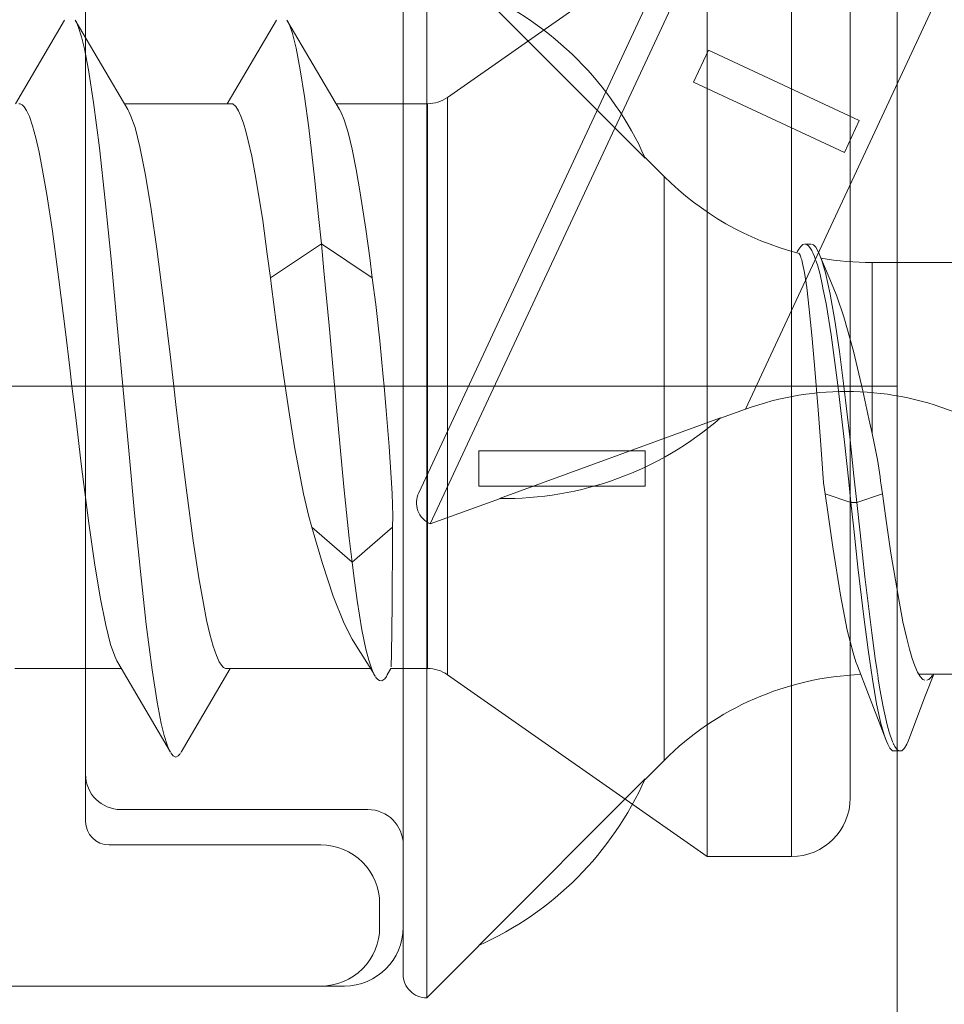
# Model space of a CAD drawing. Header units: millimetres. Extents: x 0 to 10560344, y -63228 to 177747.
# Tile 45 of 125: x 106455 to 106463, y -41068 to -41060. Entities that reach past the tile are written whole.
import ezdxf

# ---------------------------------------------------------------- set-up
doc = ezdxf.new("R2010")
doc.units = ezdxf.units.MM
doc.layers.add('008', color=8, linetype='Continuous', lineweight=9)
doc.layers.add('013', color=220, linetype='Continuous', lineweight=13)

msp = doc.modelspace()

# ---------------------------------------------------------------- linework, layer by layer
at = {"layer": '008', "linetype": 'Continuous'}
for p, q in [((106455.6188, -41039.9195), (106455.6188, -41066.1195)), ((106462.5188, -41069.6195), (106462.5188, -41041.4195)), ((106458.5478, -41063.9915), (106462.3514, -41055.8348)), ((106458.4511, -41063.7257), (106462.0856, -41055.9315)), ((106461.2293, -41063.0156), (106463.3274, -41058.5162)), ((106460.9038, -41058.8195), (106458.6962, -41060.3653)), ((106460.9038, -41066.8195), (106460.9038, -41058.8195)), ((106461.6188, -41066.8195), (106461.6188, -41058.8195)), ((106458.5188, -41068.0196), (106458.5188, -41059.0196)), ((106458.3188, -41067.8195), (106458.3188, -41059.2196)), ((106462.1188, -41066.3195), (106462.1188, -41059.3195)), ((106458.9617, -41059.4652), (106460.3759, -41060.8809)), ((106455.441, -41059.7079), (106455.0236, -41060.4195)), ((106455.9772, -41060.4692), (106455.5305, -41059.7079)), ((106455.5408, -41059.7254), (106455.5305, -41059.7079)), ((106455.5596, -41059.77), (106455.5408, -41059.7254)), ((106455.5841, -41059.8495), (106455.5596, -41059.77)), ((106457.241, -41059.7079), (106456.8236, -41060.4195)), ((106457.7772, -41060.4692), (106457.3305, -41059.7079)), ((106457.3375, -41059.7199), (106457.3305, -41059.7079)), ((106457.351, -41059.7488), (106457.3375, -41059.7199)), ((106457.3774, -41059.8232), (106457.351, -41059.7488)), ((106455.6088, -41059.9522), (106455.5841, -41059.8495)), ((106457.4084, -41059.947), (106457.3774, -41059.8232)), ((106455.6447, -41060.1322), (106455.6088, -41059.9522)), ((106457.4439, -41060.1302), (106457.4084, -41059.947)), ((106460.9144, -41059.9644), (106460.7876, -41060.2363)), ((106460.9144, -41059.9644), (106462.1961, -41060.562)), ((106455.6876, -41060.4081), (106455.6447, -41060.1322)), ((106457.4796, -41060.357), (106457.4439, -41060.1302)), ((106460.7876, -41060.2363), (106462.0693, -41060.8339)), ((106457.5155, -41060.6237), (106457.4796, -41060.357)), ((106458.6962, -41060.3653), (106458.6962, -41065.2738)), ((106455.0527, -41060.4195), (106455.0628, -41060.4195)), ((106455.0628, -41060.4195), (106455.0793, -41060.4279)), ((106455.0793, -41060.4279), (106455.0962, -41060.4462)), ((106455.0962, -41060.4462), (106455.1167, -41060.4763)), ((106455.7368, -41060.7936), (106455.6876, -41060.4081)), ((106456.8527, -41060.4195), (106455.9479, -41060.4195)), ((106456.8528, -41060.4195), (106456.8693, -41060.4196)), ((106456.8693, -41060.4196), (106456.8953, -41060.4421)), ((106456.8953, -41060.4421), (106456.9183, -41060.4804)), ((106458.5242, -41060.4195), (106457.7479, -41060.4195)), ((106458.5242, -41060.4195), (106458.5242, -41065.2195)), ((106455.1167, -41060.4763), (106455.1408, -41060.5287)), ((106455.1408, -41060.5287), (106455.1682, -41060.6083)), ((106455.9866, -41060.4852), (106455.9772, -41060.4692)), ((106456.0046, -41060.5237), (106455.9866, -41060.4852)), ((106456.0398, -41060.6227), (106456.0046, -41060.5237)), ((106456.9183, -41060.4804), (106456.9393, -41060.5261)), ((106456.9393, -41060.5261), (106456.9599, -41060.5836)), ((106457.7914, -41060.4933), (106457.7772, -41060.4692)), ((106457.8173, -41060.555), (106457.7914, -41060.4933)), ((106455.1682, -41060.6083), (106455.1957, -41060.709)), ((106456.0813, -41060.7865), (106456.0398, -41060.6227)), ((106456.9599, -41060.5836), (106456.9807, -41060.6532)), ((106457.5659, -41061.0459), (106457.5155, -41060.6237)), ((106457.8509, -41060.6651), (106457.8173, -41060.555)), ((106462.1961, -41060.562), (106462.0693, -41060.8339)), ((106455.1957, -41060.709), (106455.2234, -41060.8299)), ((106456.9807, -41060.6532), (106457.0016, -41060.7344)), ((106457.8848, -41060.8068), (106457.8509, -41060.6651)), ((106455.7863, -41061.2421), (106455.7368, -41060.7936)), ((106456.1286, -41061.0263), (106456.0813, -41060.7865)), ((106457.0016, -41060.7344), (106457.031, -41060.8644)), ((106455.2234, -41060.8299), (106455.2512, -41060.9698)), ((106457.031, -41060.8644), (106457.0668, -41061.0526)), ((106457.919, -41060.978), (106457.8848, -41060.8068)), ((106460.3759, -41060.8767), (106460.5365, -41061.0373)), ((106460.3759, -41060.8767), (106460.3759, -41060.8809)), ((106455.2512, -41060.9698), (106455.2901, -41061.1903)), ((106456.1762, -41061.3182), (106456.1286, -41061.0263)), ((106457.9534, -41061.1763), (106457.919, -41060.978)), ((106460.5365, -41066.0018), (106460.5365, -41061.0373)), ((106457.0668, -41061.0526), (106457.1251, -41061.4108)), ((106457.6001, -41061.3793), (106457.5659, -41061.0459)), ((106455.2901, -41061.1903), (106455.3375, -41061.5026)), ((106458.0013, -41061.486), (106457.9534, -41061.1763)), ((106455.8361, -41061.7398), (106455.7863, -41061.2421)), ((106456.2242, -41061.6535), (106456.1762, -41061.3182)), ((106457.623, -41061.6112), (106457.6001, -41061.3793)), ((106457.1251, -41061.4108), (106457.1639, -41061.6975)), ((106455.3375, -41061.5026), (106455.3924, -41061.9125)), ((106458.0341, -41061.7298), (106458.0013, -41061.486)), ((106457.19, -41061.8989), (106457.623, -41061.6112)), ((106457.623, -41061.6112), (106458.056, -41061.8989)), ((106457.6455, -41061.8398), (106457.623, -41061.6112)), ((106461.7151, -41061.6174), (106461.6978, -41061.632)), ((106461.7281, -41061.6136), (106461.7151, -41061.6174)), ((106461.7839, -41061.6136), (106461.7339, -41061.6136)), ((106461.7513, -41061.6169), (106461.7393, -41061.6136)), ((106461.7672, -41061.6297), (106461.7513, -41061.6169)), ((106461.7826, -41061.6496), (106461.7672, -41061.6297)), ((106461.8064, -41061.6192), (106461.7907, -41061.6136)), ((106461.8258, -41061.6393), (106461.8064, -41061.6192)), ((106456.29, -41062.1587), (106456.2242, -41061.6535)), ((106457.1639, -41061.6975), (106457.19, -41061.8989)), ((106461.6707, -41061.6731), (106461.6654, -41061.6836)), ((106461.6808, -41061.6546), (106461.6707, -41061.6731)), ((106461.6978, -41061.632), (106461.6808, -41061.6546)), ((106461.6811, -41061.6906), (106461.6926, -41061.7068)), ((106461.6926, -41061.7068), (106461.6983, -41061.7227)), ((106461.7916, -41061.6657), (106461.7826, -41061.6496)), ((106461.7963, -41061.6749), (106461.7916, -41061.6657)), ((106461.8053, -41061.6927), (106461.7963, -41061.6749)), ((106461.8158, -41061.7186), (106461.8053, -41061.6927)), ((106461.8446, -41061.6697), (106461.8258, -41061.6393)), ((106461.8556, -41061.6942), (106461.8446, -41061.6697)), ((106461.8613, -41061.7082), (106461.8556, -41061.6942)), ((106461.9087, -41061.8242), (106461.8613, -41061.7082)), ((106461.8787, -41061.751), (106461.8613, -41061.7082)), ((106455.8859, -41062.2711), (106455.8361, -41061.7398)), ((106458.056, -41061.8989), (106458.0341, -41061.7298)), ((106461.6983, -41061.7227), (106461.7018, -41061.7336)), ((106461.7018, -41061.7336), (106461.7062, -41061.7468)), ((106461.7062, -41061.7468), (106461.7143, -41061.7776)), ((106461.7143, -41061.7776), (106461.7303, -41061.8552)), ((106461.825, -41061.7449), (106461.8158, -41061.7186)), ((106461.8396, -41061.7884), (106461.8275, -41061.7523)), ((106461.8624, -41061.8707), (106461.8396, -41061.7884)), ((106461.9094, -41061.8557), (106461.8787, -41061.751)), ((106462.3043, -41061.7696), (106463.135, -41061.7696)), ((106462.3043, -41063.2218), (106462.3043, -41061.7696)), ((106457.689, -41062.3057), (106457.6455, -41061.8398)), ((106461.7303, -41061.8552), (106461.7493, -41061.9814)), ((106461.8806, -41061.954), (106461.8624, -41061.8707)), ((106461.9727, -41061.9786), (106461.9087, -41061.8242)), ((106461.9489, -41062.0372), (106461.9094, -41061.8557)), ((106455.3924, -41061.9125), (106455.4475, -41062.3571)), ((106457.19, -41061.8989), (106457.1995, -41061.9731)), ((106458.0854, -41062.1266), (106458.056, -41061.8989)), ((106461.89, -41062.0002), (106461.8806, -41061.954)), ((106457.1995, -41061.9731), (106457.2394, -41062.2802)), ((106461.7493, -41061.9814), (106461.7711, -41062.1647)), ((106461.914, -41062.1184), (106461.89, -41062.0002)), ((106461.9879, -41062.2629), (106461.9489, -41062.0372)), ((106462.0048, -41062.0552), (106461.9727, -41061.9786)), ((106458.1197, -41062.4335), (106458.0854, -41062.1266)), ((106461.9573, -41062.3831), (106461.914, -41062.1184)), ((106462.065, -41062.2306), (106462.0048, -41062.0552)), ((106456.3368, -41062.5513), (106456.29, -41062.1587)), ((106461.7711, -41062.1647), (106461.7931, -41062.3865)), ((106455.9358, -41062.8195), (106455.8859, -41062.2711)), ((106457.2394, -41062.2802), (106457.281, -41062.5871)), ((106462.0265, -41062.5261), (106461.9879, -41062.2629)), ((106462.1456, -41062.5219), (106462.065, -41062.2306)), ((106455.4475, -41062.3571), (106455.4841, -41062.6634)), ((106457.7522, -41063.0025), (106457.689, -41062.3057)), ((106462.0143, -41062.8126), (106461.9573, -41062.3831)), ((106458.149, -41062.7408), (106458.1197, -41062.4335)), ((106461.7931, -41062.3865), (106461.8155, -41062.6405)), ((106456.3688, -41062.8195), (106456.3368, -41062.5513)), ((106462.0644, -41062.8198), (106462.0265, -41062.5261)), ((106462.226, -41062.8587), (106462.1456, -41062.5219)), ((106457.281, -41062.5871), (106457.3154, -41062.8195)), ((106455.4841, -41062.6634), (106455.5027, -41062.8195)), ((106461.8155, -41062.6405), (106461.8463, -41063.0218)), ((106458.1561, -41062.8195), (106458.149, -41062.7408)), ((106462.5188, -41062.8195), (106432.5188, -41062.8195)), ((106455.5027, -41062.8195), (106455.5348, -41063.0877)), ((106455.9856, -41063.3679), (106455.9358, -41062.8195)), ((106456.3874, -41062.9756), (106456.3688, -41062.8195)), ((106457.3154, -41062.8195), (106457.3461, -41063.0278)), ((106458.1749, -41063.0262), (106458.1561, -41062.8195)), ((106462.0701, -41063.2966), (106462.0143, -41062.8126)), ((106462.1152, -41063.2502), (106462.0644, -41062.8198)), ((106462.2779, -41063.0974), (106462.226, -41062.8587)), ((106456.4239, -41063.2818), (106456.3874, -41062.9756)), ((106457.3461, -41063.0278), (106457.3949, -41063.3354)), ((106457.8155, -41063.6759), (106457.7522, -41063.0025)), ((106458.1994, -41063.332), (106458.1749, -41063.0262)), ((106461.0158, -41063.0933), (106461.2293, -41063.0156)), ((106461.8463, -41063.0218), (106461.8684, -41063.3176)), ((106455.5348, -41063.0877), (106455.5815, -41063.4803)), ((106461.0176, -41063.0894), (106459.1376, -41063.7748)), ((106462.3043, -41063.2218), (106462.2779, -41063.0974)), ((106456.479, -41063.7263), (106456.4239, -41063.2818)), ((106462.1062, -41063.6344), (106462.0701, -41063.2966)), ((106462.1507, -41063.5823), (106462.1152, -41063.2502)), ((106456.0354, -41063.8992), (106455.9856, -41063.3679)), ((106457.3949, -41063.3354), (106457.4709, -41063.7356)), ((106458.2241, -41063.7321), (106458.1994, -41063.332)), ((106458.9617, -41063.3696), (106460.3759, -41063.3696)), ((106458.9617, -41063.3696), (106458.9617, -41063.6696)), ((106460.3759, -41063.3696), (106460.3759, -41063.6696)), ((106461.8684, -41063.3176), (106461.8836, -41063.5196)), ((106455.5815, -41063.4803), (106455.6473, -41063.9855)), ((106461.8836, -41063.5196), (106461.8928, -41063.6417)), ((106462.1244, -41063.8078), (106462.1062, -41063.6344)), ((106462.1744, -41063.8078), (106462.1507, -41063.5823)), ((106457.8606, -41064.1119), (106457.8155, -41063.6759)), ((106458.9617, -41063.6696), (106460.3759, -41063.6696)), ((106461.906, -41063.7358), (106461.8928, -41063.6417)), ((106456.534, -41064.1361), (106456.479, -41063.7263)), ((106457.4709, -41063.7356), (106457.5163, -41063.9272)), ((106458.2297, -41063.9255), (106458.2241, -41063.7321)), ((106458.5478, -41063.9915), (106459.1364, -41063.7773)), ((106461.906, -41063.7358), (106462.1244, -41063.8078)), ((106461.9283, -41063.8921), (106461.906, -41063.7358)), ((106462.1744, -41063.8078), (106462.3928, -41063.7358)), ((106462.4223, -41063.9426), (106462.3928, -41063.7358)), ((106462.1244, -41063.8078), (106462.1744, -41063.8078)), ((106462.1484, -41064.0323), (106462.1244, -41063.8078)), ((106462.2021, -41064.0667), (106462.1744, -41063.8078)), ((106456.0852, -41064.3969), (106456.0354, -41063.8992)), ((106457.5163, -41063.9272), (106457.5424, -41064.0195)), ((106458.2291, -41064.0195), (106458.2297, -41063.9255)), ((106461.9711, -41064.1885), (106461.9283, -41063.8921)), ((106462.4654, -41064.2409), (106462.4223, -41063.9426)), ((106455.6473, -41063.9855), (106455.6953, -41064.3208)), ((106457.5424, -41064.0195), (106457.8858, -41064.3169)), ((106457.5424, -41064.0195), (106457.5725, -41064.1262)), ((106457.8858, -41064.3169), (106458.2291, -41064.0195)), ((106458.2285, -41064.1057), (106458.2291, -41064.0195)), ((106462.1839, -41064.3599), (106462.1484, -41064.0323)), ((106456.5813, -41064.4483), (106456.534, -41064.1361)), ((106457.5725, -41064.1262), (106457.6316, -41064.327)), ((106457.8858, -41064.3169), (106457.8606, -41064.1119)), ((106458.2274, -41064.27), (106458.2285, -41064.1057)), ((106462.2427, -41064.4415), (106462.2021, -41064.0667)), ((106462.037, -41064.598), (106461.9711, -41064.1885)), ((106458.2256, -41064.5028), (106458.2274, -41064.27)), ((106462.5282, -41064.6177), (106462.4654, -41064.2409)), ((106455.6953, -41064.3208), (106455.7429, -41064.6127)), ((106457.6316, -41064.327), (106457.7246, -41064.6048)), ((106457.8999, -41064.4325), (106457.8858, -41064.3169)), ((106462.2342, -41064.7814), (106462.1839, -41064.3599)), ((106456.1347, -41064.8455), (106456.0852, -41064.3969)), ((106456.6202, -41064.6688), (106456.5813, -41064.4483)), ((106457.9277, -41064.643), (106457.8999, -41064.4325)), ((106462.3014, -41064.9184), (106462.2427, -41064.4415)), ((106458.2239, -41064.7075), (106458.2256, -41064.5028)), ((106455.7429, -41064.6127), (106455.7903, -41064.8525)), ((106457.7246, -41064.6048), (106457.8172, -41064.8368)), ((106457.9681, -41064.8913), (106457.9277, -41064.643)), ((106462.0942, -41064.895), (106462.037, -41064.598)), ((106462.5672, -41064.8222), (106462.5282, -41064.6177)), ((106456.648, -41064.8088), (106456.6202, -41064.6688)), ((106458.2224, -41064.8587), (106458.2239, -41064.7075)), ((106456.6757, -41064.9297), (106456.648, -41064.8088)), ((106462.2708, -41065.0619), (106462.2342, -41064.7814)), ((106455.7903, -41064.8525), (106455.8317, -41065.0163)), ((106456.1839, -41065.231), (106456.1347, -41064.8455)), ((106457.8172, -41064.8368), (106457.8859, -41064.9722)), ((106458.0025, -41065.0555), (106457.9681, -41064.8913)), ((106458.2211, -41064.963), (106458.2224, -41064.8587)), ((106462.1429, -41065.0858), (106462.0942, -41064.895)), ((106462.5992, -41064.9655), (106462.5672, -41064.8222)), ((106456.7032, -41065.0304), (106456.6757, -41064.9297)), ((106457.8859, -41064.9722), (106457.9218, -41065.0295)), ((106458.2202, -41065.0279), (106458.2211, -41064.963)), ((106462.3316, -41065.1365), (106462.3014, -41064.9184)), ((106462.6221, -41065.056), (106462.5992, -41064.9655)), ((106455.8317, -41065.0163), (106455.8669, -41065.1154)), ((106456.7306, -41065.1101), (106456.7032, -41065.0304)), ((106457.9218, -41065.0295), (106458.0626, -41065.2555)), ((106458.0268, -41065.1508), (106458.0025, -41065.0555)), ((106458.2193, -41065.0836), (106458.2202, -41065.0279)), ((106462.3072, -41065.3097), (106462.2708, -41065.0619)), ((106462.6448, -41065.134), (106462.6221, -41065.056)), ((106455.8669, -41065.1154), (106455.8849, -41065.1538)), ((106456.7547, -41065.1626), (106456.7306, -41065.1101)), ((106458.2176, -41065.1662), (106458.2185, -41065.1298)), ((106458.2185, -41065.1298), (106458.2193, -41065.0836)), ((106462.1678, -41065.1636), (106462.1429, -41065.0858)), ((106462.3471, -41065.2387), (106462.3316, -41065.1365)), ((106462.6675, -41065.1988), (106462.6448, -41065.134)), ((106455.9236, -41065.2195), (106455.0188, -41065.2195)), ((106455.8849, -41065.1538), (106455.8943, -41065.1698)), ((106455.8943, -41065.1698), (106456.341, -41065.9312)), ((106456.4305, -41065.9312), (106456.8479, -41065.2195)), ((106456.7752, -41065.1927), (106456.7547, -41065.1626)), ((106456.792, -41065.211), (106456.7752, -41065.1927)), ((106456.8085, -41065.2195), (106456.792, -41065.211)), ((106456.8187, -41065.2195), (106456.8085, -41065.2195)), ((106458.0403, -41065.2195), (106456.8188, -41065.2195)), ((106458.0512, -41065.2256), (106458.0268, -41065.1508)), ((106458.0702, -41065.2677), (106458.0512, -41065.2256)), ((106458.183, -41065.2745), (106458.2148, -41065.2194)), ((106458.5242, -41065.2195), (106458.2146, -41065.2195)), ((106458.2161, -41065.2049), (106458.2168, -41065.1905)), ((106458.2168, -41065.1905), (106458.2176, -41065.1662)), ((106462.181, -41065.1973), (106462.1678, -41065.1636)), ((106462.181, -41065.1973), (106462.2757, -41065.4417)), ((106462.69, -41065.2502), (106462.6675, -41065.1988)), ((106456.2268, -41065.5069), (106456.1839, -41065.231)), ((106458.0626, -41065.2555), (106458.0805, -41065.2844)), ((106458.0805, -41065.2844), (106458.0702, -41065.2677)), ((106458.0917, -41065.3012), (106458.0843, -41065.2905)), ((106458.1042, -41065.3139), (106458.0917, -41065.3012)), ((106458.1626, -41065.3075), (106458.1365, -41065.3242)), ((106458.1757, -41065.2871), (106458.1626, -41065.3075)), ((106458.183, -41065.2745), (106458.1757, -41065.2871)), ((106460.9038, -41066.8195), (106458.6962, -41065.2738)), ((106462.3433, -41065.5197), (106462.3072, -41065.3097)), ((106462.3717, -41065.3947), (106462.3578, -41065.3075)), ((106462.7126, -41065.2878), (106462.69, -41065.2502)), ((106462.7027, -41065.2696), (106463.8091, -41065.2696)), ((106462.7354, -41065.3125), (106462.7126, -41065.2878)), ((106462.7541, -41065.3195), (106462.7354, -41065.3125)), ((106462.7601, -41065.4461), (106462.8284, -41065.2696)), ((106462.7881, -41065.3129), (106462.77, -41065.3196)), ((106462.8069, -41065.293), (106462.7881, -41065.3129)), ((106462.8177, -41065.2772), (106462.8069, -41065.293)), ((106458.1173, -41065.3217), (106458.1042, -41065.3139)), ((106458.1365, -41065.3242), (106458.1173, -41065.3217)), ((106462.398, -41065.5469), (106462.3717, -41065.3947)), ((106462.2757, -41065.4417), (106462.4215, -41065.8237)), ((106462.616, -41065.8237), (106462.7601, -41065.4461)), ((106456.2627, -41065.6869), (106456.2268, -41065.5069)), ((106462.3792, -41065.6874), (106462.3433, -41065.5197)), ((106462.4319, -41065.6977), (106462.398, -41065.5469)), ((106456.2874, -41065.7895), (106456.2627, -41065.6869)), ((106462.4065, -41065.7839), (106462.3792, -41065.6874)), ((106462.4507, -41065.7611), (106462.4319, -41065.6977)), ((106456.3119, -41065.8691), (106456.2874, -41065.7895)), ((106462.4215, -41065.8236), (106462.4065, -41065.7839)), ((106462.4583, -41065.7866), (106462.4507, -41065.7611)), ((106462.4688, -41065.8188), (106462.4583, -41065.7866)), ((106456.3307, -41065.9136), (106456.3119, -41065.8691)), ((106462.4269, -41065.8378), (106462.4215, -41065.8236)), ((106462.4376, -41065.8629), (106462.4269, -41065.8378)), ((106462.457, -41065.8979), (106462.4376, -41065.8629)), ((106462.4793, -41065.9196), (106462.457, -41065.8979)), ((106462.4822, -41065.8499), (106462.4688, -41065.8188)), ((106462.4896, -41065.8659), (106462.4853, -41065.8565)), ((106462.4982, -41065.8825), (106462.4896, -41065.8659)), ((106462.5126, -41065.9028), (106462.4982, -41065.8825)), ((106462.5806, -41065.8979), (106462.5582, -41065.9195)), ((106462.5999, -41065.8629), (106462.5806, -41065.8979)), ((106462.6106, -41065.8378), (106462.5999, -41065.8629)), ((106462.616, -41065.8236), (106462.6106, -41065.8378)), ((106456.341, -41065.9311), (106456.3307, -41065.9136)), ((106456.3511, -41065.9472), (106456.3444, -41065.937)), ((106456.3644, -41065.9624), (106456.3511, -41065.9472)), ((106456.3858, -41065.9738), (106456.3644, -41065.9624)), ((106456.4071, -41065.9624), (106456.3858, -41065.9738)), ((106456.4204, -41065.9472), (106456.4071, -41065.9624)), ((106456.4271, -41065.9369), (106456.4204, -41065.9472)), ((106462.4938, -41065.9196), (106462.4793, -41065.9196)), ((106462.4938, -41065.9196), (106462.5438, -41065.9196)), ((106462.5274, -41065.916), (106462.5126, -41065.9028)), ((106462.5387, -41065.9196), (106462.5274, -41065.916)), ((106462.5582, -41065.9195), (106462.5438, -41065.9196)), ((106460.3759, -41066.1625), (106460.5365, -41066.0018)), ((106460.3759, -41066.1582), (106458.9617, -41067.5739)), ((106455.9188, -41066.4195), (106458.0188, -41066.4195)), ((106458.3188, -41066.7195), (106458.3188, -41067.4195)), ((106461.6188, -41066.8195), (106460.9038, -41066.8195)), ((106458.5188, -41068.0196), (106458.9617, -41067.5767)), ((106457.8188, -41067.9195), (106448.1188, -41067.9195))]:
    msp.add_line(p, q, dxfattribs=at)
for centre, radius, start, end in [((106457.8179, -41062.022), 2.8009, 24.04026, 65.89879), ((106458.5242, -41060.1195), 0.3, 270, 304.99999), ((106462.3043, -41059.2696), 2.5, 225, 255.42482), ((106462.0386, -41061.87), 0.4171, 153.44802, 153.73692), ((106462.3043, -41059.2696), 2.5, 259.99898, 270), ((106462.0843, -41065.3648), 2.5, 67.15535, 110), ((106459.1815, -41060.9742), 2.8009, 269.10121, 310.95974), ((106372.7767, -41082.1943), 91.5159, 11.822254, 11.964962), ((106417.9813, -41069.9282), 44.8412, 7.93774, 8.3132), ((106458.6323, -41063.8103), 0.2, 154.99999, 245), ((106458.5242, -41065.5195), 0.3, 55.00001, 90), ((106462.3043, -41067.7696), 2.5, 92.15535, 135), ((106473.02, -41063.6158), 10.7956, 188.64608, 188.77575), ((106472.1498, -41063.7505), 9.915, 188.77393, 189.03499), ((106455.9188, -41066.1195), 0.3, 180, 270), ((106457.8179, -41065.0172), 2.8009, 294.10121, 335.95974), ((106461.6188, -41066.3195), 0.5, 270, 0), ((106458.0188, -41066.7195), 0.3, 0, 90), ((106457.8188, -41067.4195), 0.5, 270, 0), ((106458.5188, -41067.8196), 0.2, 180, 270.00001)]:
    msp.add_arc(centre, radius, start, end, dxfattribs=at)
at = {"layer": '013', "linetype": 'Continuous'}
msp.add_lwpolyline([(106448.6188, -41067.9195), (106457.6188, -41067.9195, 0.414214), (106458.1188, -41067.4195), (106458.1188, -41067.2196, 0.414214), (106457.6188, -41066.7196), (106455.8188, -41066.7196, -0.414188), (106455.6188, -41066.5196), (106455.6188, -41058.5528, 0.577421), (106455.1688, -41058.2931), (106453.4386, -41059.292, 1.000101)], format="xyb", dxfattribs=at)

doc.saveas('drawing.dxf')
